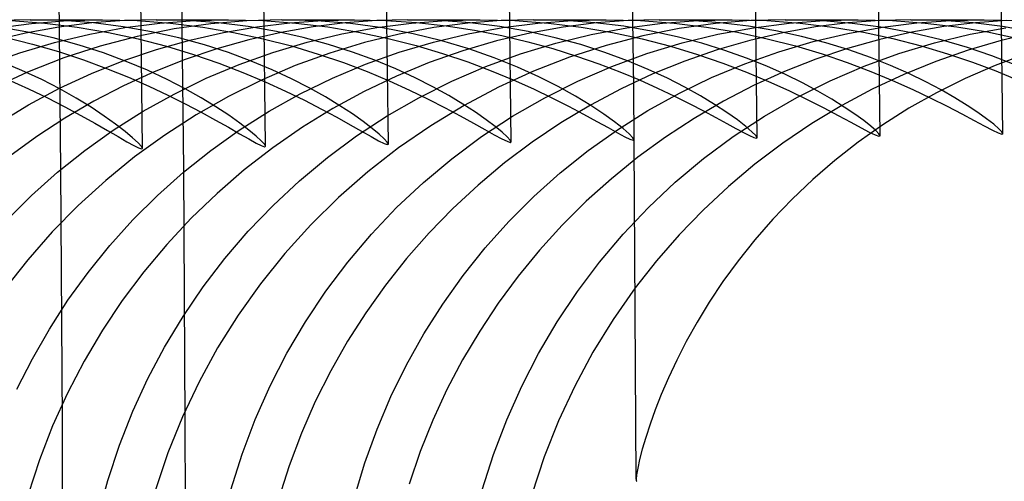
# Model space of a CAD drawing. Header units: millimetres. Extents: x -232 to 232, y -232 to 232.
# Tile 51 of 75: x 184.12 to 187.12, y 0.59 to 2. Entities that reach past the tile are written whole.
import ezdxf

# ---------------------------------------------------------------- set-up
doc = ezdxf.new("R2010")
doc.units = ezdxf.units.MM
doc.layers.add('HIDDEN', color=7, linetype='Continuous')
doc.layers.add('THICK', color=7, linetype='Continuous')

msp = doc.modelspace()

# ---------------------------------------------------------------- linework, layer by layer
at = {"layer": 'HIDDEN'}
for p, q in [((184.043, 1.974), (184.1539, 1.9887)), ((184.1509, 2), (184.0507, 1.9974)), ((184.0924, 1.9973), (184.1949, 1.9895)), ((184.1502, 2), (184.3702, 2)), ((184.2486, 1.9974), (184.1509, 2)), ((184.1539, 1.9887), (184.2637, 1.9973)), ((184.1949, 1.9895), (184.2936, 1.9772)), ((184.3383, 1.9901), (184.2375, 1.9772)), ((184.3429, 1.9902), (184.2486, 1.9974)), ((184.2637, 1.9973), (184.3713, 2)), ((184.4376, 1.9976), (184.3383, 1.9901)), ((184.4336, 1.9786), (184.3429, 1.9902)), ((184.3713, 2), (184.4763, 1.9973)), ((184.5349, 2), (184.4376, 1.9976)), ((184.4391, 1.9758), (184.5459, 1.9895)), ((184.4763, 1.9973), (184.5782, 1.9896)), ((184.5341, 2), (184.7542, 2)), ((184.6316, 1.9975), (184.5349, 2)), ((184.5459, 1.9895), (184.6516, 1.9975)), ((184.5782, 1.9896), (184.6764, 1.9775)), ((184.7008, 1.9878), (184.5891, 1.9719)), ((184.725, 1.9903), (184.6316, 1.9975)), ((184.6516, 1.9975), (184.7553, 2)), ((184.8108, 1.997), (184.7008, 1.9878)), ((184.8151, 1.979), (184.725, 1.9903)), ((184.7553, 2), (184.8596, 1.9973)), ((184.9184, 2), (184.8108, 1.997)), ((184.8415, 1.9786), (184.9424, 1.9907)), ((184.8596, 1.9973), (184.9609, 1.9897)), ((184.9178, 2), (185.1385, 2)), ((185.0248, 1.997), (184.9184, 2)), ((184.9424, 1.9907), (185.0421, 1.9978)), ((184.9609, 1.9897), (185.0585, 1.9778)), ((185.1113, 1.9906), (185.0138, 1.9785)), ((185.1273, 1.9884), (185.0248, 1.997)), ((185.0421, 1.9978), (185.1396, 2)), ((185.2074, 1.9977), (185.1113, 1.9906)), ((185.2254, 1.9748), (185.1273, 1.9884)), ((185.1396, 2), (185.2356, 1.9977)), ((185.3017, 2), (185.2074, 1.9977)), ((185.2076, 1.9759), (185.3137, 1.9895)), ((185.2356, 1.9977), (185.3289, 1.9913)), ((185.3016, 2), (185.5227, 2)), ((185.3989, 1.9975), (185.3017, 2)), ((185.3137, 1.9895), (185.4193, 1.9974)), ((185.3289, 1.9913), (185.419, 1.9811)), ((185.4857, 1.9896), (185.3815, 1.976)), ((185.4928, 1.9903), (185.3989, 1.9975)), ((185.4193, 1.9974), (185.5231, 2)), ((185.5875, 1.9975), (185.4857, 1.9896)), ((185.5831, 1.9789), (185.4928, 1.9903)), ((185.5231, 2), (185.6287, 1.9973)), ((185.6868, 2), (185.5875, 1.9975)), ((185.5924, 1.976), (185.6984, 1.9895)), ((185.6287, 1.9973), (185.7317, 1.9895)), ((185.6854, 2), (185.9069, 2)), ((185.7818, 1.9975), (185.6868, 2)), ((185.6984, 1.9895), (185.8038, 1.9975)), ((185.7317, 1.9895), (185.8309, 1.9772)), ((185.8766, 1.9904), (185.7762, 1.9776)), ((185.8732, 1.9907), (185.7818, 1.9975)), ((185.8038, 1.9975), (185.9074, 2)), ((185.9608, 1.9798), (185.8732, 1.9907)), ((185.9747, 1.9977), (185.8766, 1.9904)), ((185.9074, 2), (186.0123, 1.9973)), ((185.9709, 1.9751), (186.0792, 1.9892)), ((186.0705, 2), (185.9747, 1.9977)), ((186.0123, 1.9973), (186.1145, 1.9897)), ((186.0692, 2), (186.2911, 2)), ((186.1646, 1.9976), (186.0705, 2)), ((186.0792, 1.9892), (186.1866, 1.9974)), ((186.1145, 1.9897), (186.2132, 1.9775)), ((186.2406, 1.9883), (186.1302, 1.9728)), ((186.2551, 1.9908), (186.1646, 1.9976)), ((186.1866, 1.9974), (186.292, 2)), ((186.3487, 1.9972), (186.2406, 1.9883)), ((186.3419, 1.9802), (186.2551, 1.9908)), ((186.292, 2), (186.3972, 1.9973)), ((186.4539, 2), (186.3487, 1.9972)), ((186.3573, 1.9755), (186.4655, 1.9894)), ((186.3972, 1.9973), (186.4994, 1.9896)), ((186.453, 2), (186.6752, 2)), ((186.5583, 1.9971), (186.4539, 2)), ((186.4655, 1.9894), (186.5721, 1.9975)), ((186.4994, 1.9896), (186.5979, 1.9775)), ((186.6447, 1.9904), (186.546, 1.9779)), ((186.6582, 1.9888), (186.5583, 1.9971)), ((186.5721, 1.9975), (186.6765, 2)), ((186.7421, 1.9977), (186.6447, 1.9904)), ((186.7535, 1.9759), (186.6582, 1.9888)), ((186.6765, 2), (186.7805, 1.9973)), ((186.8372, 2), (186.7421, 1.9977)), ((186.7501, 1.9768), (186.8552, 1.99)), ((186.7805, 1.9973), (186.8809, 1.9899)), ((186.8368, 2), (187.0594, 2)), ((186.9338, 1.9975), (186.8372, 2)), ((186.8552, 1.99), (186.9588, 1.9976)), ((186.8809, 1.9899), (186.9776, 1.9781)), ((187.0272, 1.9904), (186.9338, 1.9975)), ((187.034, 1.9909), (186.9375, 1.9791)), ((186.9588, 1.9976), (187.0604, 2)), ((187.1167, 1.9791), (187.0272, 1.9904)), ((187.1286, 1.9978), (187.034, 1.9909)), ((187.0604, 2), (187.1626, 1.9974)), ((184.1357, 1.9587), (184.0339, 1.9346)), ((184.1372, 1.9632), (184.05, 1.9786)), ((184.2375, 1.9772), (184.1357, 1.9587)), ((184.2204, 1.9444), (184.1372, 1.9632)), ((184.2244, 1.9305), (184.3318, 1.9562)), ((184.2936, 1.9772), (184.3886, 1.961)), ((184.3318, 1.9562), (184.4391, 1.9758)), ((184.3886, 1.961), (184.4795, 1.9414)), ((184.5206, 1.9633), (184.4336, 1.9786)), ((184.5891, 1.9719), (184.4763, 1.9491)), ((184.6032, 1.9446), (184.5206, 1.9633)), ((184.6374, 1.938), (184.7397, 1.9611)), ((184.6764, 1.9775), (184.7708, 1.9614)), ((184.7397, 1.9611), (184.8415, 1.9786)), ((184.7708, 1.9614), (184.8611, 1.942)), ((184.9012, 1.9639), (184.8151, 1.979)), ((184.9158, 1.9612), (184.8177, 1.9387)), ((184.983, 1.9456), (184.9012, 1.9639)), ((185.0138, 1.9785), (184.9158, 1.9612)), ((184.9952, 1.9312), (185.1012, 1.9565)), ((185.0585, 1.9778), (185.1522, 1.962)), ((185.1012, 1.9565), (185.2076, 1.9759)), ((185.1522, 1.962), (185.2418, 1.9429)), ((185.2761, 1.9563), (185.1702, 1.9304)), ((185.3184, 1.9569), (185.2254, 1.9748)), ((185.3815, 1.976), (185.2761, 1.9563)), ((185.4062, 1.9353), (185.3184, 1.9569)), ((185.3801, 1.9314), (185.4861, 1.9567)), ((185.419, 1.9811), (185.5057, 1.9677)), ((185.4861, 1.9567), (185.5924, 1.976)), ((185.5057, 1.9677), (185.5889, 1.9513)), ((185.6745, 1.9593), (185.5723, 1.9353)), ((185.6697, 1.9637), (185.5831, 1.9789)), ((185.7522, 1.9451), (185.6697, 1.9637)), ((185.7762, 1.9776), (185.6745, 1.9593)), ((185.7534, 1.9285), (185.8619, 1.9549)), ((185.8309, 1.9772), (185.9262, 1.961)), ((185.8619, 1.9549), (185.9709, 1.9751)), ((185.9262, 1.961), (186.0173, 1.9413)), ((186.0445, 1.9654), (185.9608, 1.9798)), ((186.1302, 1.9728), (186.0189, 1.9507)), ((186.124, 1.948), (186.0445, 1.9654)), ((186.1397, 1.9291), (186.2485, 1.9554)), ((186.2132, 1.9775), (186.3078, 1.9615)), ((186.2485, 1.9554), (186.3573, 1.9755)), ((186.3078, 1.9615), (186.3983, 1.9421)), ((186.4248, 1.9661), (186.3419, 1.9802)), ((186.4462, 1.9601), (186.3458, 1.9368)), ((186.5036, 1.949), (186.4248, 1.9661)), ((186.546, 1.9779), (186.4462, 1.9601)), ((186.539, 1.9332), (186.6446, 1.9579)), ((186.5979, 1.9775), (186.6924, 1.9615)), ((186.6446, 1.9579), (186.7501, 1.9768)), ((186.6924, 1.9615), (186.7824, 1.9422)), ((186.8401, 1.9622), (186.7422, 1.94)), ((186.8439, 1.9589), (186.7535, 1.9759)), ((186.9375, 1.9791), (186.8401, 1.9622)), ((186.9293, 1.9384), (186.8439, 1.9589)), ((186.9088, 1.9294), (187.0176, 1.9556)), ((186.9776, 1.9781), (187.0704, 1.9627)), ((187.0176, 1.9556), (187.1262, 1.9756)), ((187.0704, 1.9627), (187.159, 1.944)), ((187.2132, 1.9599), (187.1127, 1.9365)), ((187.202, 1.9642), (187.1167, 1.9791)), ((184.0739, 1.9463), (184.1575, 1.9255)), ((184.1183, 1.8988), (184.2244, 1.9305)), ((184.1575, 1.9255), (184.237, 1.9025)), ((184.2992, 1.9227), (184.2204, 1.9444)), ((184.3735, 1.8987), (184.2992, 1.9227)), ((184.4763, 1.9491), (184.364, 1.9195)), ((184.4795, 1.9414), (184.5663, 1.9188)), ((184.5359, 1.9095), (184.6374, 1.938)), ((184.6815, 1.9231), (184.6032, 1.9446)), ((184.7551, 1.8994), (184.6815, 1.9231)), ((184.8177, 1.9387), (184.7198, 1.911)), ((184.8611, 1.942), (184.9472, 1.9198)), ((184.8907, 1.9002), (184.9952, 1.9312)), ((185.0605, 1.9245), (184.983, 1.9456)), ((185.1335, 1.9012), (185.0605, 1.9245)), ((185.1702, 1.9304), (185.0641, 1.8982)), ((185.2418, 1.9429), (185.3273, 1.921)), ((185.2757, 1.9005), (185.3801, 1.9314)), ((185.4886, 1.9107), (185.4062, 1.9353)), ((185.5723, 1.9353), (185.4699, 1.9054)), ((185.5889, 1.9513), (185.6685, 1.9325)), ((185.6462, 1.896), (185.7534, 1.9285)), ((185.6685, 1.9325), (185.7445, 1.9116)), ((185.8302, 1.9238), (185.7522, 1.9451)), ((185.9035, 1.9002), (185.8302, 1.9238)), ((186.0189, 1.9507), (185.9069, 1.9216)), ((186.0173, 1.9413), (186.104, 1.9188)), ((186.0314, 1.8964), (186.1397, 1.9291)), ((186.1991, 1.9281), (186.124, 1.948)), ((186.2698, 1.9061), (186.1991, 1.9281)), ((186.3458, 1.9368), (186.246, 1.908)), ((186.3983, 1.9421), (186.4845, 1.9199)), ((186.4337, 1.9024), (186.539, 1.9332)), ((186.578, 1.9295), (186.5036, 1.949)), ((186.6481, 1.9079), (186.578, 1.9295)), ((186.7422, 1.94), (186.6441, 1.9124)), ((186.7824, 1.9422), (186.868, 1.9201)), ((186.8005, 1.8967), (186.9088, 1.9294)), ((187.0092, 1.9151), (186.9293, 1.9384)), ((187.1127, 1.9365), (187.0122, 1.9074)), ((184.014, 1.8611), (184.1183, 1.8988)), ((184.237, 1.9025), (184.3124, 1.8776)), ((184.364, 1.9195), (184.2525, 1.8831)), ((184.4431, 1.8728), (184.3735, 1.8987)), ((184.4356, 1.8754), (184.5359, 1.9095)), ((184.5663, 1.9188), (184.6485, 1.8939)), ((184.7198, 1.911), (184.623, 1.8782)), ((184.6485, 1.8939), (184.7261, 1.8672)), ((184.8241, 1.8739), (184.7551, 1.8994)), ((184.7881, 1.8635), (184.8907, 1.9002)), ((184.9472, 1.9198), (185.0289, 1.8952)), ((185.0641, 1.8982), (184.9588, 1.8598)), ((185.0289, 1.8952), (185.1059, 1.8689)), ((185.2019, 1.8761), (185.1335, 1.9012)), ((185.1729, 1.8638), (185.2757, 1.9005)), ((185.3273, 1.921), (185.4084, 1.8968)), ((185.4699, 1.9054), (185.3678, 1.8695)), ((185.4084, 1.8968), (185.4849, 1.8709)), ((185.5654, 1.8838), (185.4886, 1.9107)), ((185.5406, 1.8573), (185.6462, 1.896)), ((185.7445, 1.9116), (185.8165, 1.8891)), ((185.9069, 1.9216), (185.7954, 1.8856)), ((185.9721, 1.8748), (185.9035, 1.9002)), ((185.925, 1.8575), (186.0314, 1.8964)), ((186.104, 1.9188), (186.1861, 1.894)), ((186.246, 1.908), (186.1473, 1.8739)), ((186.1861, 1.894), (186.2634, 1.8675)), ((186.3359, 1.8825), (186.2698, 1.9061)), ((186.3303, 1.8658), (186.4337, 1.9024)), ((186.4845, 1.9199), (186.566, 1.8955)), ((186.6441, 1.9124), (186.5469, 1.8797)), ((186.566, 1.8955), (186.6427, 1.8694)), ((186.7136, 1.8847), (186.6481, 1.9079)), ((186.6943, 1.858), (186.8005, 1.8967)), ((186.868, 1.9201), (186.9489, 1.896)), ((187.0122, 1.9074), (186.9128, 1.8729)), ((186.9489, 1.896), (187.0249, 1.8702)), ((187.0836, 1.8897), (187.0092, 1.9151)), ((187.1887, 1.8957), (187.0937, 1.8603)), ((184.1251, 1.8454), (184.06, 1.8726)), ((184.2525, 1.8831), (184.1423, 1.8398)), ((184.3124, 1.8776), (184.3835, 1.8514)), ((184.3368, 1.8359), (184.4356, 1.8754)), ((184.5079, 1.8456), (184.4431, 1.8728)), ((184.623, 1.8782), (184.528, 1.8405)), ((184.6875, 1.8211), (184.7881, 1.8635)), ((184.7261, 1.8672), (184.7988, 1.8393)), ((184.8882, 1.8471), (184.8241, 1.8739)), ((185.0721, 1.8214), (185.1729, 1.8638)), ((185.1059, 1.8689), (185.1781, 1.8414)), ((185.2655, 1.8498), (185.2019, 1.8761)), ((185.3678, 1.8695), (185.2675, 1.8281)), ((185.4849, 1.8709), (185.5566, 1.8438)), ((185.6365, 1.8552), (185.5654, 1.8838)), ((185.7954, 1.8856), (185.6859, 1.843)), ((185.8165, 1.8891), (185.8846, 1.8654)), ((185.8846, 1.8654), (185.9487, 1.8409)), ((186.0357, 1.8483), (185.9721, 1.8748)), ((186.1473, 1.8739), (186.0497, 1.8343)), ((186.2292, 1.8236), (186.3303, 1.8658)), ((186.2634, 1.8675), (186.3358, 1.8399)), ((186.3973, 1.8578), (186.3359, 1.8825)), ((186.5469, 1.8797), (186.4512, 1.8419)), ((186.6427, 1.8694), (186.7145, 1.8422)), ((186.7746, 1.8605), (186.7136, 1.8847)), ((186.9128, 1.8729), (186.8151, 1.8332)), ((187.0249, 1.8702), (187.0959, 1.8435)), ((187.1522, 1.8629), (187.0836, 1.8897)), ((184.1423, 1.8398), (184.0343, 1.7898)), ((184.1853, 1.8173), (184.1251, 1.8454)), ((184.2399, 1.7908), (184.3368, 1.8359)), ((184.3835, 1.8514), (184.4502, 1.8245)), ((184.528, 1.8405), (184.4351, 1.7981)), ((184.5678, 1.8177), (184.5079, 1.8456)), ((184.7988, 1.8393), (184.8666, 1.8108)), ((184.9588, 1.8598), (184.8555, 1.8154)), ((184.9474, 1.8196), (184.8882, 1.8471)), ((185.1781, 1.8414), (185.2454, 1.8133)), ((185.3243, 1.8228), (185.2655, 1.8498)), ((185.4369, 1.8125), (185.5406, 1.8573)), ((185.5566, 1.8438), (185.6234, 1.8162)), ((185.6859, 1.843), (185.5786, 1.7939)), ((185.7017, 1.8256), (185.6365, 1.8552)), ((185.8212, 1.8126), (185.925, 1.8575)), ((185.9487, 1.8409), (186.0086, 1.816)), ((186.0497, 1.8343), (185.9536, 1.7894)), ((186.0942, 1.8212), (186.0357, 1.8483)), ((186.3358, 1.8399), (186.4029, 1.8118)), ((186.4512, 1.8419), (186.3572, 1.7991)), ((186.4541, 1.8325), (186.3973, 1.8578)), ((186.506, 1.807), (186.4541, 1.8325)), ((186.5903, 1.8132), (186.6943, 1.858)), ((186.7145, 1.8422), (186.7812, 1.8146)), ((186.8151, 1.8332), (186.7193, 1.7883)), ((186.8309, 1.8356), (186.7746, 1.8605)), ((186.8824, 1.8106), (186.8309, 1.8356)), ((187.0937, 1.8603), (187.0024, 1.8206)), ((187.0959, 1.8435), (187.1617, 1.8164)), ((184.0818, 1.8176), (184.1446, 1.7894)), ((184.2404, 1.7888), (184.1853, 1.8173)), ((184.4502, 1.8245), (184.5123, 1.7972)), ((184.6227, 1.7894), (184.5678, 1.8177)), ((184.5894, 1.7732), (184.6875, 1.8211)), ((184.8555, 1.8154), (184.7547, 1.7652)), ((184.8666, 1.8108), (184.9292, 1.7822)), ((185.0016, 1.7918), (184.9474, 1.8196)), ((184.9739, 1.7735), (185.0721, 1.8214)), ((185.2675, 1.8281), (185.1694, 1.7813)), ((185.2454, 1.8133), (185.3076, 1.7852)), ((185.3781, 1.7954), (185.3243, 1.8228)), ((185.3363, 1.762), (185.4369, 1.8125)), ((185.6234, 1.8162), (185.6852, 1.7886)), ((185.7608, 1.7958), (185.7017, 1.8256)), ((185.7201, 1.7619), (185.8212, 1.8126)), ((186.0086, 1.816), (186.0642, 1.7912)), ((186.1474, 1.794), (186.0942, 1.8212)), ((186.1306, 1.7759), (186.2292, 1.8236)), ((186.4029, 1.8118), (186.4647, 1.7839)), ((186.489, 1.7624), (186.5903, 1.8132)), ((186.5532, 1.7817), (186.506, 1.807)), ((186.7812, 1.8146), (186.8424, 1.7872)), ((186.9292, 1.7857), (186.8824, 1.8106)), ((187.0024, 1.8206), (186.9149, 1.777)), ((184.1446, 1.7894), (184.2028, 1.7614)), ((184.1453, 1.7405), (184.2399, 1.7908)), ((184.2908, 1.7604), (184.2404, 1.7888)), ((184.4351, 1.7981), (184.3444, 1.751)), ((184.4947, 1.7204), (184.5894, 1.7732)), ((184.5123, 1.7972), (184.5698, 1.7701)), ((184.6723, 1.7615), (184.6227, 1.7894)), ((184.8792, 1.7206), (184.9739, 1.7735)), ((184.9292, 1.7822), (184.9866, 1.7543)), ((185.0507, 1.7643), (185.0016, 1.7918)), ((185.1694, 1.7813), (185.0737, 1.7291)), ((185.3076, 1.7852), (185.3645, 1.7577)), ((185.4269, 1.7684), (185.3781, 1.7954)), ((185.5786, 1.7939), (185.4739, 1.7384)), ((185.6852, 1.7886), (185.7417, 1.7615)), ((185.8137, 1.7663), (185.7608, 1.7958)), ((185.9536, 1.7894), (185.86, 1.7395)), ((186.0347, 1.7227), (186.1306, 1.7759)), ((186.0642, 1.7912), (186.1155, 1.7669)), ((186.1954, 1.7672), (186.1474, 1.794)), ((186.3572, 1.7991), (186.2652, 1.7514)), ((186.4647, 1.7839), (186.5208, 1.7569)), ((186.5957, 1.757), (186.5532, 1.7817)), ((186.7193, 1.7883), (186.6258, 1.7383)), ((186.9149, 1.777), (186.8312, 1.7298)), ((186.8424, 1.7872), (186.8981, 1.7606)), ((186.9715, 1.7615), (186.9292, 1.7857)), ((184.2028, 1.7614), (184.2561, 1.7341)), ((184.3444, 1.751), (184.2561, 1.6995)), ((184.3362, 1.7326), (184.2908, 1.7604)), ((184.5698, 1.7701), (184.6229, 1.7435)), ((184.6229, 1.7435), (184.6716, 1.7178)), ((184.7547, 1.7652), (184.6564, 1.7094)), ((184.7168, 1.7343), (184.6723, 1.7615)), ((184.9866, 1.7543), (185.0387, 1.7274)), ((185.0946, 1.7376), (185.0507, 1.7643)), ((185.2393, 1.7062), (185.3363, 1.762)), ((185.3645, 1.7577), (185.4161, 1.7314)), ((185.4705, 1.7422), (185.4269, 1.7684)), ((185.622, 1.7054), (185.7201, 1.7619)), ((185.7417, 1.7615), (185.7929, 1.7356)), ((185.8601, 1.7381), (185.8137, 1.7663)), ((186.1155, 1.7669), (186.1624, 1.7436)), ((186.1624, 1.7436), (186.2047, 1.7216)), ((186.2652, 1.7514), (186.1754, 1.6989)), ((186.2383, 1.7411), (186.1954, 1.7672)), ((186.3904, 1.7057), (186.489, 1.7624)), ((186.5208, 1.7569), (186.5712, 1.7313)), ((186.6334, 1.7335), (186.5957, 1.757)), ((186.8981, 1.7606), (186.948, 1.7356)), ((187.0089, 1.7383), (186.9715, 1.7615)), ((184.0541, 1.6853), (184.1453, 1.7405)), ((184.2561, 1.7341), (184.3045, 1.7081)), ((184.3763, 1.706), (184.3362, 1.7326)), ((184.4038, 1.6628), (184.4947, 1.7204)), ((184.6716, 1.7178), (184.7156, 1.6936)), ((184.7559, 1.7084), (184.7168, 1.7343)), ((184.7881, 1.663), (184.8792, 1.7206)), ((185.0737, 1.7291), (184.9806, 1.6717)), ((185.0387, 1.7274), (185.0853, 1.7023)), ((185.1331, 1.7124), (185.0946, 1.7376)), ((185.1661, 1.6891), (185.1331, 1.7124)), ((185.4739, 1.7384), (185.372, 1.6765)), ((185.4161, 1.7314), (185.4622, 1.7068)), ((185.5088, 1.7173), (185.4705, 1.7422)), ((185.5416, 1.6944), (185.5088, 1.7173)), ((185.86, 1.7395), (185.7693, 1.685)), ((185.7929, 1.7356), (185.8387, 1.7114)), ((185.8999, 1.7118), (185.8601, 1.7381)), ((185.9418, 1.6642), (186.0347, 1.7227)), ((186.2047, 1.7216), (186.2424, 1.7014)), ((186.2759, 1.7165), (186.2383, 1.7411)), ((186.3077, 1.6939), (186.2759, 1.7165)), ((186.6258, 1.7383), (186.5347, 1.6832)), ((186.5712, 1.7313), (186.6156, 1.7079)), ((186.6659, 1.7116), (186.6334, 1.7335)), ((186.8312, 1.7298), (186.7516, 1.6794)), ((186.948, 1.7356), (186.9919, 1.7127)), ((186.9919, 1.7127), (187.0296, 1.6925)), ((187.0412, 1.7168), (187.0089, 1.7383)), ((187.0681, 1.6975), (187.0412, 1.7168)), ((184.2561, 1.6995), (184.1703, 1.6434)), ((184.3045, 1.7081), (184.3477, 1.684)), ((184.3477, 1.684), (184.3856, 1.6621)), ((184.4109, 1.6813), (184.3763, 1.706)), ((184.6564, 1.7094), (184.5611, 1.648)), ((184.7156, 1.6936), (184.7547, 1.6715)), ((184.7895, 1.6845), (184.7559, 1.7084)), ((184.8173, 1.6632), (184.7895, 1.6845)), ((185.0853, 1.7023), (185.1262, 1.6795)), ((185.1461, 1.6452), (185.2393, 1.7062)), ((185.1934, 1.6683), (185.1661, 1.6891)), ((185.4622, 1.7068), (185.5026, 1.6844)), ((185.5026, 1.6844), (185.5373, 1.665)), ((185.5271, 1.6432), (185.622, 1.7054)), ((185.5687, 1.674), (185.5416, 1.6944)), ((185.7693, 1.685), (185.6818, 1.626)), ((185.8387, 1.7114), (185.8788, 1.6895)), ((185.8788, 1.6895), (185.9131, 1.6705)), ((185.9329, 1.6881), (185.8999, 1.7118)), ((185.9588, 1.6679), (185.9329, 1.6881)), ((186.1754, 1.6989), (186.0881, 1.6416)), ((186.2424, 1.7014), (186.2753, 1.6835)), ((186.2753, 1.6835), (186.3033, 1.6681)), ((186.2953, 1.6433), (186.3904, 1.7057)), ((186.3333, 1.6742), (186.3077, 1.6939)), ((186.5347, 1.6832), (186.4462, 1.6234)), ((186.6156, 1.7079), (186.6537, 1.6873)), ((186.6537, 1.6873), (186.6853, 1.6703)), ((186.693, 1.6919), (186.6659, 1.7116)), ((186.7145, 1.675), (186.693, 1.6919)), ((187.0296, 1.6925), (187.0609, 1.6759)), ((187.0896, 1.6808), (187.0681, 1.6975)), ((184.3167, 1.6006), (184.4038, 1.6628)), ((184.3856, 1.6621), (184.4181, 1.6432)), ((184.4399, 1.6591), (184.4109, 1.6813)), ((184.4628, 1.6399), (184.4399, 1.6591)), ((184.7009, 1.6008), (184.7881, 1.663)), ((184.7547, 1.6715), (184.7885, 1.6521)), ((184.8393, 1.6449), (184.8173, 1.6632)), ((184.9806, 1.6717), (184.8904, 1.6092)), ((185.1262, 1.6795), (185.1613, 1.6595)), ((185.1613, 1.6595), (185.1904, 1.643)), ((185.2149, 1.6506), (185.1934, 1.6683)), ((185.372, 1.6765), (185.2737, 1.6087)), ((185.5373, 1.665), (185.5661, 1.6488)), ((185.59, 1.6566), (185.5687, 1.674)), ((185.6054, 1.6427), (185.59, 1.6566)), ((185.8525, 1.6006), (185.9418, 1.6642)), ((185.9131, 1.6705), (185.9416, 1.6547)), ((185.9416, 1.6547), (185.9639, 1.6428)), ((185.9776, 1.6516), (185.9588, 1.6679)), ((186.3033, 1.6681), (186.3264, 1.6556)), ((186.3264, 1.6556), (186.3445, 1.6463)), ((186.3522, 1.6581), (186.3333, 1.6742)), ((186.3638, 1.6463), (186.3522, 1.6581)), ((186.7516, 1.6794), (186.6762, 1.6262)), ((186.6853, 1.6703), (186.7102, 1.6572)), ((186.7102, 1.6572), (186.7282, 1.6485)), ((186.7301, 1.6614), (186.7145, 1.675)), ((186.7396, 1.6516), (186.7301, 1.6614)), ((187.0609, 1.6759), (187.0855, 1.6631)), ((187.0855, 1.6631), (187.1033, 1.6546)), ((187.1051, 1.6674), (187.0896, 1.6808)), ((187.1033, 1.6546), (187.1141, 1.6509)), ((187.1146, 1.6577), (187.1051, 1.6674)), ((187.1141, 1.6509), (187.1177, 1.6522)), ((187.1177, 1.6522), (187.1146, 1.6577)), ((184.1703, 1.6434), (184.0876, 1.5833)), ((184.4181, 1.6432), (184.4449, 1.6277)), ((184.4449, 1.6277), (184.4659, 1.6161)), ((184.4795, 1.6245), (184.4628, 1.6399)), ((184.5611, 1.648), (184.4689, 1.5811)), ((184.4896, 1.6134), (184.4795, 1.6245)), ((184.7885, 1.6521), (184.8168, 1.6359)), ((184.8168, 1.6359), (184.8391, 1.6235)), ((184.8391, 1.6235), (184.8551, 1.6156)), ((184.8551, 1.6303), (184.8393, 1.6449)), ((184.8647, 1.6198), (184.8551, 1.6303)), ((185.057, 1.5793), (185.1461, 1.6452)), ((185.1904, 1.643), (185.2133, 1.6304)), ((185.2133, 1.6304), (185.2298, 1.6224)), ((185.2304, 1.6364), (185.2149, 1.6506)), ((185.2298, 1.6224), (185.2396, 1.6189)), ((185.2397, 1.6262), (185.2304, 1.6364)), ((185.2429, 1.6203), (185.2397, 1.6262)), ((185.4363, 1.5757), (185.5271, 1.6432)), ((185.5661, 1.6488), (185.5887, 1.6366)), ((185.5887, 1.6366), (185.6049, 1.6288)), ((185.6818, 1.626), (185.5976, 1.5627)), ((185.6049, 1.6288), (185.6147, 1.6255)), ((185.6147, 1.6327), (185.6054, 1.6427)), ((185.6179, 1.6268), (185.6147, 1.6327)), ((185.6147, 1.6255), (185.6179, 1.6268)), ((185.9639, 1.6428), (185.98, 1.6351)), ((185.989, 1.6399), (185.9776, 1.6516)), ((185.98, 1.6351), (185.9897, 1.6319)), ((185.9928, 1.6333), (185.989, 1.6399)), ((185.9897, 1.6319), (185.9928, 1.6333)), ((186.0881, 1.6416), (186.0041, 1.5802)), ((186.2044, 1.5759), (186.2953, 1.6433)), ((186.3445, 1.6463), (186.3575, 1.6404)), ((186.3575, 1.6404), (186.3652, 1.6383)), ((186.4462, 1.6234), (186.3614, 1.5592)), ((186.3678, 1.6396), (186.3638, 1.6463)), ((186.3652, 1.6383), (186.3678, 1.6396)), ((186.6762, 1.6262), (186.6049, 1.5704)), ((186.7282, 1.6485), (186.7391, 1.6447)), ((186.7391, 1.6447), (186.7428, 1.646)), ((186.7428, 1.646), (186.7396, 1.6516)), ((184.2336, 1.5342), (184.3167, 1.6006)), ((184.4659, 1.6161), (184.4809, 1.6086)), ((184.4809, 1.6086), (184.49, 1.6056)), ((184.493, 1.607), (184.4896, 1.6134)), ((184.49, 1.6056), (184.493, 1.607)), ((184.6176, 1.5342), (184.7009, 1.6008)), ((184.8904, 1.6092), (184.8034, 1.5418)), ((184.8551, 1.6156), (184.8648, 1.6123)), ((184.868, 1.6137), (184.8647, 1.6198)), ((184.8648, 1.6123), (184.868, 1.6137)), ((185.2737, 1.6087), (185.1798, 1.5354)), ((185.2396, 1.6189), (185.2429, 1.6203)), ((185.7674, 1.5325), (185.8525, 1.6006)), ((184.4689, 1.5811), (184.3807, 1.5093)), ((184.9719, 1.5086), (185.057, 1.5793)), ((185.3499, 1.5034), (185.4363, 1.5757)), ((185.5976, 1.5627), (185.5168, 1.4952)), ((186.0041, 1.5802), (185.9236, 1.5148)), ((186.1181, 1.5037), (186.2044, 1.5759)), ((186.6049, 1.5704), (186.5376, 1.5123)), ((184.1546, 1.4636), (184.2336, 1.5342)), ((184.5383, 1.4634), (184.6176, 1.5342)), ((184.8034, 1.5418), (184.7204, 1.47)), ((185.1798, 1.5354), (185.0906, 1.4571)), ((185.6866, 1.4601), (185.7674, 1.5325)), ((186.3614, 1.5592), (186.2803, 1.491)), ((184.3807, 1.5093), (184.2968, 1.4329)), ((184.8912, 1.4334), (184.9719, 1.5086)), ((185.2682, 1.4266), (185.3499, 1.5034)), ((185.9236, 1.5148), (185.8467, 1.4457)), ((186.0363, 1.4268), (186.1181, 1.5037)), ((186.5376, 1.5123), (186.4745, 1.4523)), ((185.5168, 1.4952), (185.4399, 1.4239)), ((186.2803, 1.491), (186.2031, 1.4189)), ((184.0798, 1.3891), (184.1546, 1.4636)), ((184.4633, 1.3887), (184.5383, 1.4634)), ((184.7204, 1.47), (184.6415, 1.394)), ((185.0906, 1.4571), (185.0063, 1.374)), ((185.6102, 1.3836), (185.6866, 1.4601)), ((185.8467, 1.4457), (185.7736, 1.3729)), ((186.4745, 1.4523), (186.4155, 1.3908)), ((184.2968, 1.4329), (184.2173, 1.3521)), ((184.8152, 1.3541), (184.8912, 1.4334)), ((185.1912, 1.3454), (185.2682, 1.4266)), ((185.4399, 1.4239), (185.3671, 1.3492)), ((185.9592, 1.3456), (186.0363, 1.4268)), ((186.2031, 1.4189), (186.1299, 1.3433)), ((184.3928, 1.3104), (184.4633, 1.3887)), ((184.6415, 1.394), (184.5669, 1.314)), ((185.5384, 1.3033), (185.6102, 1.3836)), ((186.4155, 1.3908), (186.3605, 1.3279)), ((184.2173, 1.3521), (184.1426, 1.2671)), ((184.744, 1.271), (184.8152, 1.3541)), ((185.0063, 1.374), (184.9271, 1.2863)), ((185.7736, 1.3729), (185.7044, 1.2968)), ((185.1192, 1.2602), (185.1912, 1.3454)), ((185.3671, 1.3492), (185.2984, 1.271)), ((185.887, 1.2602), (185.9592, 1.3456)), ((186.1299, 1.3433), (186.0609, 1.2641)), ((186.3605, 1.3279), (186.3096, 1.2641)), ((184.3268, 1.2286), (184.3928, 1.3104)), ((184.5669, 1.314), (184.4968, 1.2302)), ((185.4712, 1.2192), (185.5384, 1.3033)), ((185.7044, 1.2968), (185.6392, 1.2173)), ((184.1426, 1.2671), (184.0727, 1.1781)), ((184.6777, 1.1842), (184.744, 1.271)), ((184.9271, 1.2863), (184.8531, 1.1943)), ((185.2984, 1.271), (185.2339, 1.1897)), ((186.0609, 1.2641), (185.9962, 1.1817)), ((186.3096, 1.2641), (186.2634, 1.2007)), ((185.0522, 1.1711), (185.1192, 1.2602)), ((185.8198, 1.1709), (185.887, 1.2602)), ((184.2654, 1.1438), (184.3268, 1.2286)), ((184.4968, 1.2302), (184.4312, 1.1428)), ((185.4088, 1.1316), (185.4712, 1.2192)), ((185.6392, 1.2173), (185.5782, 1.1349)), ((184.6164, 1.094), (184.6777, 1.1842)), ((184.8531, 1.1943), (184.7847, 1.0982)), ((185.2339, 1.1897), (185.1738, 1.1055)), ((186.2634, 1.2007), (186.2218, 1.1382)), ((184.2088, 1.0559), (184.2654, 1.1438)), ((184.4312, 1.1428), (184.3704, 1.0519)), ((184.9902, 1.0782), (185.0522, 1.1711)), ((185.7577, 1.0779), (185.8198, 1.1709)), ((185.3511, 1.0407), (185.4088, 1.1316)), ((185.5782, 1.1349), (185.5215, 1.0495)), ((186.2218, 1.1382), (186.1846, 1.0771)), ((184.5602, 1.0007), (184.6164, 1.094)), ((184.7847, 1.0982), (184.722, 0.9983)), ((185.1738, 1.1055), (185.1182, 1.0184)), ((184.1569, 0.9652), (184.2088, 1.0559)), ((184.3704, 1.0519), (184.3145, 0.9576)), ((184.9336, 0.9819), (184.9902, 1.0782)), ((185.701, 0.9814), (185.7577, 1.0779)), ((186.1846, 1.0771), (186.1516, 1.0179)), ((185.2984, 0.9466), (185.3511, 1.0407)), ((185.5215, 1.0495), (185.4693, 0.9614)), ((184.5093, 0.9044), (184.5602, 1.0007)), ((184.722, 0.9983), (184.6652, 0.8948)), ((185.1182, 1.0184), (185.0669, 0.9282)), ((186.1516, 1.0179), (186.1225, 0.961)), ((184.1098, 0.872), (184.1569, 0.9652)), ((184.8823, 0.8822), (184.9336, 0.9819)), ((185.4693, 0.9614), (185.4215, 0.8708)), ((185.6496, 0.8817), (185.701, 0.9814)), ((184.3145, 0.9576), (184.2637, 0.8602)), ((185.2508, 0.8497), (185.2984, 0.9466)), ((186.1225, 0.961), (186.0972, 0.9069)), ((184.4635, 0.8051), (184.5093, 0.9044)), ((185.0669, 0.9282), (185.0199, 0.8348)), ((186.0972, 0.9069), (186.0754, 0.856)), ((184.6652, 0.8948), (184.6145, 0.788)), ((184.8365, 0.7794), (184.8823, 0.8822)), ((185.6039, 0.7789), (185.6496, 0.8817)), ((184.2637, 0.8602), (184.2181, 0.7599)), ((185.2084, 0.7499), (185.2508, 0.8497)), ((185.4215, 0.8708), (185.3785, 0.7778)), ((186.0754, 0.856), (186.0569, 0.8088)), ((185.0199, 0.8348), (184.9777, 0.7383)), ((184.4225, 0.7016), (184.4635, 0.8051)), ((184.6145, 0.788), (184.5701, 0.6781)), ((186.0569, 0.8088), (186.0413, 0.7651)), ((184.2181, 0.7599), (184.1781, 0.6568)), ((184.7964, 0.6738), (184.8365, 0.7794)), ((185.3785, 0.7778), (185.3402, 0.6825)), ((185.5638, 0.6733), (185.6039, 0.7789)), ((186.0413, 0.7651), (186.0282, 0.7249)), ((184.9777, 0.7383), (184.9403, 0.6388)), ((185.1713, 0.6476), (185.2084, 0.7499)), ((186.0282, 0.7249), (186.0176, 0.6887)), ((184.3866, 0.5937), (184.4225, 0.7016)), ((184.5701, 0.6781), (184.5312, 0.5621)), ((184.7621, 0.5654), (184.7964, 0.6738)), ((185.3402, 0.6825), (185.306, 0.5825)), ((185.5295, 0.565), (185.5638, 0.6733)), ((186.0176, 0.6887), (186.0095, 0.6572)), ((184.1781, 0.6568), (184.1437, 0.5512)), ((184.9403, 0.6388), (184.908, 0.5366)), ((185.1396, 0.543), (185.1713, 0.6476)), ((186.0037, 0.6311), (186.0002, 0.611)), ((186.0095, 0.6572), (186.0037, 0.6311)), ((186.0002, 0.611), (185.999, 0.5975)), ((184.3562, 0.4816), (184.3866, 0.5937))]:
    msp.add_line(p, q, dxfattribs=at)
for radius, start, end in [(188.625, 0.509188, 89.490794), (188.25, 0.508385, 89.491596), (187.875, 0.507583, 89.492398), (187.5, 0.506724, 89.493257), (187.125, 0.505864, 89.494117), (186.75, 0.505005, 89.495034), (186.375, 0.504088, 89.49595), (185.625, 0.50214, 89.497841), (185.25, 0.501166, 89.498872), (184.875, 0.500135, 89.499904), (184.5, 0.499046, 89.500935)]:
    msp.add_arc((0, 0), radius, start, end, dxfattribs=at)
at = {"layer": 'THICK'}
for p, q in [((185.9962, 1.1817), (185.9288, 1.0853)), ((185.9288, 1.0853), (185.8671, 0.9853)), ((185.8671, 0.9853), (185.8113, 0.8819)), ((185.8113, 0.8819), (185.7617, 0.7754)), ((185.7617, 0.7754), (185.7184, 0.6659)), ((185.7184, 0.6659), (185.6807, 0.5509)), ((185.999, 0.5975), (185.9991, 0.5956)), ((185.9991, 0.5956), (185.9993, 0.594)), ((185.9993, 0.594), (185.9995, 0.5928)), ((185.9995, 0.5928), (185.9999, 0.5919)), ((185.9999, 0.5919), (186.0004, 0.5913)), ((186.0004, 0.5913), (186.001, 0.5911))]:
    msp.add_line(p, q, dxfattribs=at)
for radius, start, end in [(186, 0.184091, 89.815947), (184.625, 0, 180.00002), (184.25, 0, 180.00002)]:
    msp.add_arc((0, 0), radius, start, end, dxfattribs=at)

doc.saveas('drawing.dxf')
